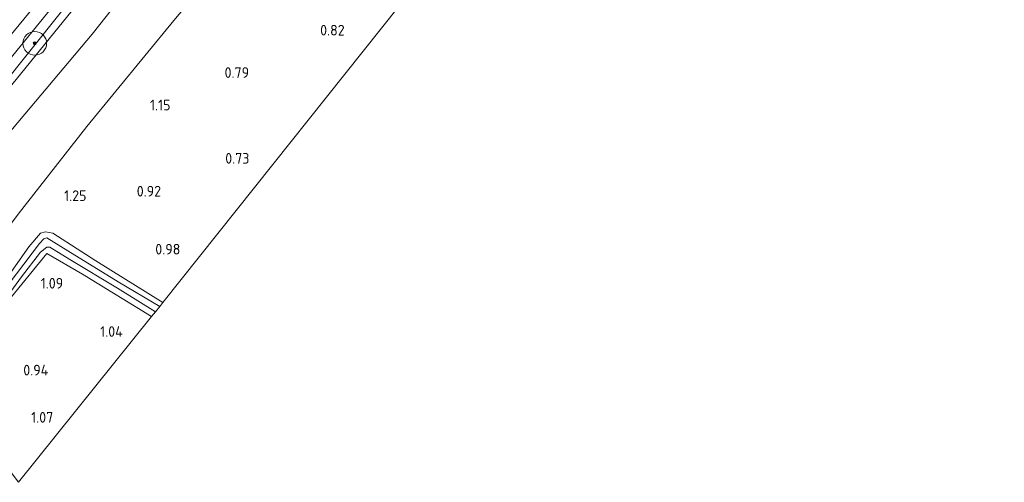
# Model space of a CAD drawing. Extents: x 130905 to 137824, y 412333 to 417928.
# Tile 146 of 256: x 133756 to 133922, y 414361 to 414439. Entities that reach past the tile are written whole.
import ezdxf
from ezdxf.enums import TextEntityAlignment as Align
from ezdxf.lldxf.tags import DXFTag

# ---------------------------------------------------------------- set-up
doc = ezdxf.new("R2010")
doc.units = 0
for name, color, linetype, lineweight in [('B-ME-GR-BOOM-S', 90, 'Continuous', 25), ('B-ME-GR-GRAS-GV', 60, 'Continuous', 13), ('B-ME-GW-TALUD_KRUIN-G', 90, 'Continuous', 18), ('B-ME-GW-TALUD_TEEN-G', 90, 'Continuous', 18), ('B-ME-IE-TERREINAFSCHEIDING_KUNSTMATIG_HEKWERK-G', 20, 'IE-TERREINAFSCHEIDING-KUNSTMATIG', 18), ('B-ME-KG-GRENS_OPNAME-G', 210, 'KG-OPNAME', 18), ('B-ME-OG-BREUKLIJN-G', 7, 'Continuous', 18), ('B-ME-OG-WATER_SLOOT-G', 120, 'Continuous', 18), ('B-ME-OG-WATER_SLOOT-GV', 120, 'Continuous', 18), ('B-ME-VH-VERHARDING_ASFALT-GV', 252, 'Continuous', 18), ('B-ME-WH-WINTERBED-G', 150, 'WH-WINTERBED', 18), ('X-XX-AL-HOOGTELABEL-S', 7, 'Continuous', 25)]:
    doc.layers.add(name, color=color, linetype=linetype, lineweight=lineweight)
doc.styles.add('NLCS-ISO-ANNOTATIVE-T18', font='NLCS-ISO.ttf', dxfattribs={"height": 1.8})
doc.styles.get("Standard").update_dxf_attribs({"font": 'arial.ttf'})
doc.linetypes.add('IE-TERREINAFSCHEIDING-KUNSTMATIG', pattern='A,4,[82,NLCS.SHX,S=0.75,R=90,X=0,Y=0],4,-2', length=10)
tags = doc.linetypes.add('KG-OPNAME', pattern='A,5.5,-2,["O",Standard,S=1.8,R=0,X=-0.5,Y=-0.9],-2,5.5,-2,[5,NLCS.SHX,S=0.75,R=0,X=0,Y=0],-2', length=19).pattern_tags.tags
tags[6] = DXFTag(74, 10)
tags = doc.linetypes.add('WH-WINTERBED', pattern='A,6,-3.5,["WB",Standard,S=1.8,R=0,X=-1.5,Y=-0.9],-3.5,6,-3.5,6,-3.5,6,-3.5,6,-3.5', length=51).pattern_tags.tags
tags[6] = DXFTag(74, 10)

# ---------------------------------------------------------------- blocks, each defined once
blk = doc.blocks.new('SAL-HOOGTELABEL-SO')
at = {"color": 0, "linetype": 'ByBlock', "lineweight": -2, "style": 'NLCS-ISO-ANNOTATIVE-T18'}
blk.add_attdef('HOOGTE', text='', height=1.8, dxfattribs=at).set_placement((2.79, 0), align=Align.RIGHT)
blk = doc.blocks.new('SGR-BOOM_01-SO')
at = {"linetype": 'ByBlock', "lineweight": 18}
h = blk.add_hatch(color=0, dxfattribs=at)
h.dxf.hatch_style = 1
edge = h.paths.add_edge_path()
edge.add_arc((0, 0), 0.25, 0, 360)
at = {"color": 0, "linetype": 'ByBlock', "lineweight": 18}
for radius in [2, 0.25]:
    blk.add_circle((0, 0), radius, dxfattribs=at)

msp = doc.modelspace()

# ---------------------------------------------------------------- linework, layer by layer
at = {"layer": 'B-ME-GR-GRAS-GV'}
for points in [[(133794.727, 414454.988, 1.431), (133781.611, 414439.35, 1.456), (133766.865, 414421.428, 1.581), (133755.26, 414406.596, 1.529), (133738.194, 414383.89, 1.313), (133732.384, 414391.604, 3.905), (133731.149, 414393.229, 5.159), (133736.447, 414401.736, 5.61), (133739.639, 414406.612, 6.018), (133741.34, 414409.278, 6.22), (133745.784, 414417.246, 6.405), (133747.473, 414419.543, 6.176), (133751.001, 414424.555, 6.1), (133763.669, 414440.092, 5.923)], [(133826.007, 414449.749, 0.558), (133779.722, 414391.644, 0.85), (133768.419, 414398.699, 1.155), (133761.144, 414403.351, 1.18), (133759.913, 414403.596, 1.13), (133759.035, 414403.36, 1.092), (133757.04, 414401.067, 1.067), (133749.832, 414390.851, 0.955), (133741.559, 414379.397, 0.842), (133738.194, 414383.89, 1.313), (133755.26, 414406.596, 1.529), (133766.865, 414421.428, 1.581), (133781.611, 414439.35, 1.456), (133794.727, 414454.988, 1.431)], [(133762.37, 414440.553, 6.554), (133752.319, 414428.028, 6.491), (133749.47, 414424.078, 6.457), (133747.793, 414421.152, 6.464), (133745.784, 414417.246, 6.405), (133741.34, 414409.278, 6.22), (133739.639, 414406.612, 6.018), (133736.447, 414401.736, 5.61), (133731.149, 414393.229, 5.159), (133730.455, 414394.123, 5.19), (133737.649, 414405.045, 5.93), (133739.324, 414408.494, 6.203), (133742.778, 414414.263, 6.411), (133745.744, 414420.209, 6.549), (133747.558, 414425.114, 6.613), (133749.121, 414427.024, 6.633), (133765.243, 414446.848, 6.604)], [(133763.669, 414440.092, 5.923), (133751.001, 414424.555, 6.1), (133747.473, 414419.543, 6.176), (133745.784, 414417.246, 6.405), (133747.793, 414421.152, 6.464), (133749.47, 414424.078, 6.457), (133752.319, 414428.028, 6.491), (133762.37, 414440.553, 6.554)]]:
    msp.add_polyline3d(points, dxfattribs=at)
for points in [[(133761.144, 414403.351, 1.18), (133768.419, 414398.699, 1.155), (133779.722, 414391.644, 0.85), (133779.213, 414391.005, 0.01), (133772.148, 414395.145, -0.013), (133763.656, 414400.418, -0.013), (133760.12, 414402.566, -0.013), (133759.595, 414402.42, -0.013), (133758.862, 414401.603, -0.013), (133752.334, 414393.003, -0.013), (133742.081, 414378.738, -0.023), (133741.559, 414379.397, 0.842), (133749.832, 414390.851, 0.955), (133757.04, 414401.067, 1.067), (133759.035, 414403.36, 1.092), (133759.913, 414403.596, 1.13)], [(133760.595, 414400.992, 0.01), (133763.983, 414398.913, 0.01), (133772.067, 414394.064, 0.01), (133778.473, 414390.078, 0.01), (133777.828, 414389.271, 0.724), (133766.122, 414396.468, 0.859), (133760.137, 414399.929, 0.737), (133752.888, 414391.07, 0.821), (133743.057, 414377.371, 0.967), (133742.604, 414378.044, -0.023), (133747.476, 414384.613, 0.01), (133755.807, 414396.01, 0.01), (133759.018, 414400.156, 0.01), (133760.094, 414401.029, 0.01)], [(133777.828, 414389.271, 0.724), (133755.328, 414361.261, 1.014), (133743.057, 414377.371, 0.967), (133752.888, 414391.07, 0.821), (133760.137, 414399.929, 0.737), (133766.122, 414396.468, 0.859)]]:
    msp.add_polyline3d(points, close=True, dxfattribs=at)
at = {"layer": 'B-ME-GW-TALUD_KRUIN-G'}
msp.add_polyline3d([(133965.375, 414705.77, 5.624), (133963.862, 414704.117, 5.723), (133952.961, 414690.758, 6.032), (133943.173, 414678.026, 6.374), (133931.015, 414661.617, 6.465), (133920.252, 414647.565, 6.516), (133903.354, 414624.412, 6.475), (133886.149, 414601.08, 6.523), (133876.254, 414586.899, 6.496), (133861.447, 414566.818, 6.503), (133846.524, 414546.492, 6.426), (133832.889, 414528.559, 6.485), (133824.939, 414517.543, 6.548), (133816.539, 414506.763, 6.484), (133802.836, 414489.125, 6.543), (133790.702, 414474.87, 6.568), (133773.935, 414454.771, 6.536), (133762.37, 414440.553, 6.554), (133752.319, 414428.028, 6.491), (133749.47, 414424.078, 6.457), (133747.793, 414421.152, 6.464), (133745.784, 414417.246, 6.405)], dxfattribs=at)
at = {"layer": 'B-ME-GW-TALUD_TEEN-G'}
msp.add_polyline3d([(133815.252, 414479.976, 1.475), (133802.318, 414464.258, 1.5), (133794.727, 414454.988, 1.431), (133781.611, 414439.35, 1.456), (133766.865, 414421.428, 1.581), (133755.26, 414406.596, 1.529)], dxfattribs=at)
at = {"layer": 'B-ME-IE-TERREINAFSCHEIDING_KUNSTMATIG_HEKWERK-G'}
msp.add_polyline3d([(133965.698, 414705.327, 5.378), (133963.772, 414703.062, 5.226), (133948.458, 414683.686, 5.74), (133937.562, 414669.61, 5.858), (133921.773, 414647.908, 5.781), (133903.914, 414623.467, 5.965), (133894.059, 414610.351, 6.029), (133884.238, 414596.961, 6.102), (133864.244, 414569.782, 6.11), (133847.455, 414546.849, 6.082), (133834.196, 414528.697, 6.077), (133823.455, 414514.194, 6.155), (133807.025, 414493.13, 6.247), (133788.781, 414470.767, 5.962), (133774.555, 414453.505, 5.813), (133763.669, 414440.092, 5.923), (133751.001, 414424.555, 6.1), (133747.473, 414419.543, 6.176), (133745.784, 414417.246, 6.405)], dxfattribs=at)
at = {"layer": 'B-ME-KG-GRENS_OPNAME-G'}
msp.add_polyline3d([(133755.328, 414361.261, 1.014), (133777.828, 414389.271, 0.724), (133778.473, 414390.078, 0.01), (133779.213, 414391.005, 0.01), (133779.722, 414391.644, 0.85), (133826.007, 414449.749, 0.558), (133832.078, 414457.451, -0.645), (133844.403, 414473.088, -0.645), (133872.98, 414509.345, -0.645), (133906.129, 414553.81, -0.645), (133928.111, 414584.247, -0.645), (133929.452, 414586.182, 0.127), (133936.001, 414595.63, 0.546), (133949.28, 414614.786, 0.461), (133955.865, 414624.432, 0.693), (133963.099, 414635.027, -0.426), (133971.272, 414646.134, -0.426), (133972.602, 414647.91, 0.426), (133990.273, 414671.497, 0.695)], dxfattribs=at)
at = {"layer": 'B-ME-OG-BREUKLIJN-G'}
msp.add_polyline3d([(133732.384, 414391.604, 3.905), (133742.438, 414405.703, 4.08), (133753.404, 414419.916, 4.105), (133767.769, 414437.027, 3.767), (133781.061, 414453.887, 3.767), (133792.335, 414467.485, 3.917), (133805.184, 414482.497, 4.155), (133817.199, 414496.836, 4.13), (133832.258, 414516.376, 3.892), (133843.384, 414531.126, 3.78), (133854.145, 414546.776, 3.842), (133862.82, 414559.529, 3.967), (133871.518, 414571.609, 4.055), (133882.176, 414587.065, 3.992), (133893.188, 414601.415, 3.917), (133905.317, 414618.092, 4.017), (133917.013, 414634.666, 4.155)], dxfattribs=at)
at = {"layer": 'B-ME-OG-WATER_SLOOT-G'}
for points in [[(133779.722, 414391.644, 0.85), (133768.419, 414398.699, 1.155), (133761.144, 414403.351, 1.18), (133759.913, 414403.596, 1.13), (133759.035, 414403.36, 1.092), (133757.04, 414401.067, 1.067), (133749.832, 414390.851, 0.955), (133741.559, 414379.397, 0.842)], [(133743.057, 414377.371, 0.967), (133752.888, 414391.07, 0.821), (133760.137, 414399.929, 0.737), (133766.122, 414396.468, 0.859), (133777.828, 414389.271, 0.724)]]:
    msp.add_polyline3d(points, dxfattribs=at)
at = {"layer": 'B-ME-OG-WATER_SLOOT-GV'}
msp.add_polyline3d([(133760.12, 414402.566, -0.013), (133763.656, 414400.418, -0.013), (133772.148, 414395.145, -0.013), (133779.213, 414391.005, 0.01), (133778.473, 414390.078, 0.01), (133772.067, 414394.064, 0.01), (133763.983, 414398.913, 0.01), (133760.595, 414400.992, 0.01), (133760.094, 414401.029, 0.01), (133759.018, 414400.156, 0.01), (133755.807, 414396.01, 0.01), (133747.476, 414384.613, 0.01), (133742.604, 414378.044, -0.023), (133742.081, 414378.738, -0.023), (133752.334, 414393.003, -0.013), (133758.862, 414401.603, -0.013), (133759.595, 414402.42, -0.013)], close=True, dxfattribs=at)
at = {"layer": 'B-ME-VH-VERHARDING_ASFALT-GV'}
msp.add_polyline3d([(133765.243, 414446.848, 6.604), (133749.121, 414427.024, 6.633), (133747.558, 414425.114, 6.613), (133738.557, 414414.248, 6.553), (133734.336, 414409.162, 6.547), (133726.412, 414399.508, 6.611), (133723.267, 414403.676, 6.61), (133741.475, 414426.172, 6.672), (133765.013, 414454.921, 6.619)], dxfattribs=at)
at = {"layer": 'B-ME-WH-WINTERBED-G'}
msp.add_polyline3d([(133955.125, 414719.839, 6.16), (133947.967, 414710.832, 6.278), (133938.806, 414698.976, 6.209), (133928.069, 414685.002, 6.188), (133923.716, 414678.648, 6.2), (133921.231, 414672.108, 6.576), (133924.965, 414665.293, 6.797), (133922.077, 414657.143, 6.641), (133904.96, 414633.678, 6.647), (133885.729, 414607.529, 6.65), (133866.543, 414581.41, 6.652), (133845.678, 414553.042, 6.595), (133823.618, 414523.591, 6.574), (133805.969, 414500.581, 6.64), (133782.122, 414471.269, 6.685), (133758.855, 414442.847, 6.692), (133740.548, 414420.611, 6.64), (133724.884, 414401.533, 6.611)], dxfattribs=at)

# ---------------------------------------------------------------- block references
at = {"layer": 'B-ME-GR-BOOM-S'}
msp.add_blockref('SGR-BOOM_01-SO', (133758.073, 414435.471, 6.555), dxfattribs=at)
at = {"layer": 'X-XX-AL-HOOGTELABEL-S'}
for p, values in [((133807.695, 414436.789, 0.817), {'HOOGTE': '0.82'}), ((133791.531, 414429.626, 0.793), {'HOOGTE': '0.79'}), ((133778.242, 414424.132, 1.154), {'HOOGTE': '1.15'}), ((133791.588, 414415.127, 0.73), {'HOOGTE': '0.73'}), ((133764.031, 414408.814, 1.253), {'HOOGTE': '1.25'}), ((133776.644, 414409.573, 0.918), {'HOOGTE': '0.92'}), ((133779.906, 414399.767, 0.978), {'HOOGTE': '0.98'}), ((133760.085, 414394.01, 1.09), {'HOOGTE': '1.09'}), ((133770.172, 414385.856, 1.04), {'HOOGTE': '1.04'}), ((133757.573, 414379.329, 0.943), {'HOOGTE': '0.94'}), ((133758.406, 414371.34, 1.066), {'HOOGTE': '1.07'})]:
    msp.add_blockref('SAL-HOOGTELABEL-SO', p, dxfattribs=at).add_auto_attribs(values)

doc.saveas('drawing.dxf')
